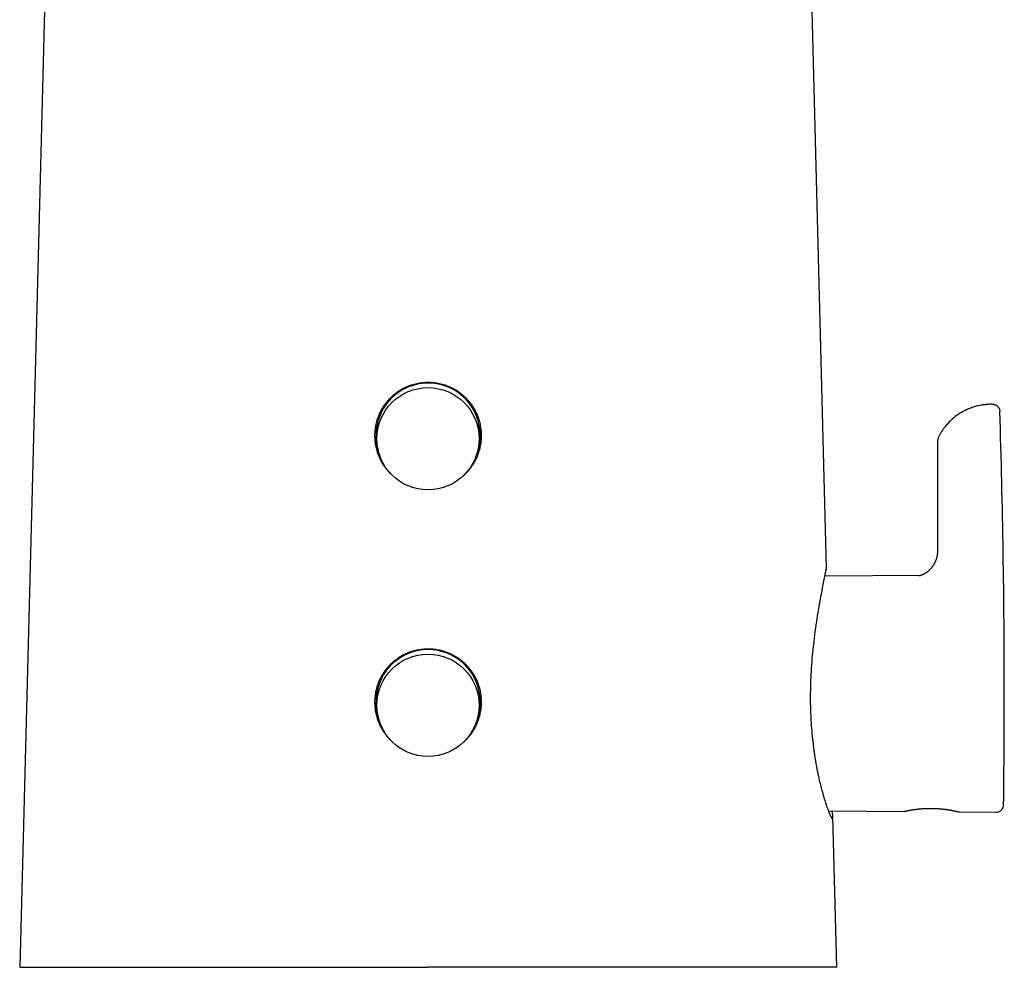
# Model space of a CAD drawing. Header units: millimetres. Extents: x 8 to 571, y 12 to 391.
# Tile 21 of 47: x 266 to 332, y 264 to 328. Entities that reach past the tile are written whole.
import ezdxf

# ---------------------------------------------------------------- set-up
doc = ezdxf.new("R2010")
doc.units = ezdxf.units.MM

msp = doc.modelspace()

# ---------------------------------------------------------------- linework, layer by layer
at = {"color": 7, "linetype": 'Continuous', "lineweight": 30}
for p, q in [((269.128, 390.498), (265.853, 263.872)), ((317.578, 390.498), (320.159, 290.713)), ((289.935, 298.935), (289.99, 298.695)), ((296.716, 298.695), (296.771, 298.935)), ((327.656, 291.911), (327.656, 291.913)), ((326.54, 290.262), (320.049, 290.205)), ((289.935, 280.991), (289.99, 280.751)), ((296.716, 280.751), (296.771, 280.991)), ((320.302, 274.414), (325.399, 274.37)), ((320.591, 274.025), (320.853, 263.872)), ((325.399, 274.37), (325.399, 274.37)), ((329.106, 274.337), (331.602, 274.315))]:
    msp.add_line(p, q, dxfattribs=at)
at = {"color": 7, "linetype": 'Continuous', "lineweight": 30, "flags": 128}
msp.add_lwpolyline([(320.158, 290.714), (320.158, 290.715), (320.155, 290.706), (320.15, 290.687), (320.143, 290.658), (320.135, 290.619), (320.124, 290.569), (320.11, 290.502), (320.094, 290.423), (320.075, 290.33), (320.067, 290.291), (320.058, 290.249), (320.049, 290.206), (320.04, 290.16), (320.031, 290.113), (320.021, 290.064), (320.002, 289.972), (319.983, 289.872), (319.961, 289.764), (319.938, 289.648), (319.917, 289.539), (319.895, 289.424), (319.891, 289.401), (319.886, 289.377), (319.881, 289.353), (319.877, 289.329), (319.872, 289.304), (319.867, 289.28), (319.863, 289.255), (319.858, 289.229), (319.835, 289.11), (319.811, 288.98), (319.784, 288.837), (319.756, 288.68), (319.729, 288.532), (319.701, 288.372), (319.694, 288.334), (319.688, 288.296), (319.681, 288.258), (319.674, 288.218), (319.667, 288.178), (319.66, 288.138), (319.653, 288.097), (319.623, 287.918), (319.593, 287.735), (319.563, 287.547), (319.532, 287.353), (319.505, 287.177), (319.478, 287), (319.472, 286.953), (319.465, 286.906), (319.458, 286.859), (319.451, 286.811), (319.444, 286.764), (319.438, 286.717), (319.405, 286.482), (319.375, 286.251), (319.346, 286.025), (319.32, 285.805), (319.298, 285.616), (319.278, 285.431), (319.273, 285.39), (319.269, 285.35), (319.265, 285.31), (319.261, 285.27), (319.257, 285.23), (319.253, 285.191), (319.249, 285.152), (319.225, 284.907), (319.203, 284.664), (319.184, 284.422), (319.166, 284.183), (319.158, 284.077), (319.151, 283.971), (319.145, 283.866), (319.138, 283.761), (319.133, 283.657), (319.127, 283.554), (319.122, 283.451), (319.109, 283.156), (319.1, 282.862), (319.093, 282.569), (319.089, 282.279), (319.088, 281.991), (319.09, 281.705), (319.096, 281.382), (319.105, 281.059), (319.119, 280.736), (319.125, 280.61), (319.132, 280.484), (319.14, 280.358), (319.148, 280.233), (319.156, 280.107), (319.166, 279.983), (319.191, 279.683), (319.219, 279.381), (319.252, 279.078), (319.275, 278.878), (319.301, 278.678), (319.307, 278.625), (319.314, 278.573), (319.322, 278.521), (319.329, 278.469), (319.336, 278.416), (319.344, 278.364), (319.372, 278.172), (319.402, 277.976), (319.435, 277.777), (319.47, 277.575), (319.503, 277.396), (319.537, 277.215), (319.569, 277.055), (319.572, 277.039), (319.576, 277.023), (319.579, 277.008), (319.582, 276.992), (319.585, 276.976), (319.588, 276.96), (319.592, 276.945), (319.595, 276.929), (319.607, 276.871), (319.621, 276.806), (319.637, 276.733), (319.655, 276.653), (319.674, 276.565), (319.696, 276.471), (319.72, 276.37), (319.746, 276.26), (319.774, 276.145), (319.804, 276.024), (319.815, 275.983), (319.826, 275.94), (319.837, 275.898), (319.848, 275.854), (319.86, 275.811), (319.871, 275.767), (319.883, 275.723), (319.923, 275.579), (319.961, 275.447), (319.996, 275.325), (320.03, 275.214), (320.061, 275.112), (320.093, 275.011), (320.123, 274.92), (320.147, 274.847), (320.15, 274.838), (320.153, 274.83), (320.156, 274.821), (320.159, 274.812), (320.162, 274.804), (320.164, 274.795), (320.203, 274.683), (320.24, 274.581), (320.274, 274.487), (320.307, 274.402), (320.319, 274.371), (320.331, 274.341), (320.342, 274.313), (320.354, 274.286), (320.365, 274.259), (320.375, 274.234), (320.385, 274.211), (320.395, 274.188), (320.428, 274.117), (320.457, 274.057), (320.484, 274.009), (320.507, 273.97), (320.528, 273.942), (320.545, 273.924), (320.56, 273.916), (320.572, 273.917), (320.581, 273.929), (320.587, 273.951), (320.59, 273.983), (320.591, 274.025), (320.591, 274.025)], dxfattribs=at)
at = {"color": 7, "linetype": 'Continuous', "lineweight": 30}
for centre in [(293.346, 299.458), (293.346, 281.514)]:
    msp.add_circle(centre, 3.442, dxfattribs=at)
for centre, radius, start, end in [((293.354, 299.704), 3.504, 0.11289, 192.66199), ((-267.847, 282.311), 600, 0, 1.813482), ((293.333, 299.849), 3.58, 181.58989, 205.62632), ((293.373, 299.849), 3.58, 334.37384, 358.37128), ((293.374, 299.711), 3.484, 347.1471, 359.99955), ((293.354, 281.759), 3.504, 0.11289, 192.66199), ((293.353, 287.496), 2.207, 266.58484, 273.51945), ((293.333, 281.904), 3.58, 181.59485, 205.62632), ((293.373, 281.904), 3.58, 334.37384, 358.36664), ((-267.847, 282.311), 600, 359.283645, 0), ((293.374, 281.766), 3.484, 347.1471, 359.99955), ((331.606, 274.815), 0.5, 269.5, 359.28364)]:
    msp.add_arc(centre, radius, start, end, dxfattribs=at)
for points, knots in [([(293.353, 303.241), (293.29, 303.24), (293.164, 303.239), (292.973, 303.223), (292.779, 303.198), (292.593, 303.163), (292.413, 303.12), (292.284, 303.082), (292.198, 303.054), (292.153, 303.038), (292.108, 303.022), (292.063, 303.006), (292.019, 302.988), (291.947, 302.96), (291.847, 302.917), (291.72, 302.856), (291.62, 302.803), (291.547, 302.762), (291.502, 302.736), (291.457, 302.709), (291.412, 302.681), (291.371, 302.655), (291.335, 302.631), (291.295, 302.604), (291.245, 302.569), (291.183, 302.524), (291.116, 302.472), (291.044, 302.414), (290.968, 302.35), (290.888, 302.278), (290.808, 302.201), (290.73, 302.122), (290.659, 302.044), (290.594, 301.97), (290.536, 301.899), (290.489, 301.84), (290.453, 301.791), (290.424, 301.752), (290.398, 301.715), (290.372, 301.677), (290.343, 301.635), (290.3, 301.569), (290.247, 301.483), (290.189, 301.38), (290.146, 301.298), (290.116, 301.238), (290.097, 301.199), (290.079, 301.16), (290.061, 301.121), (290.044, 301.083), (290.01, 301.001), (289.96, 300.875), (289.904, 300.702), (289.856, 300.529), (289.818, 300.356), (289.789, 300.184), (289.768, 300.013), (289.756, 299.843), (289.752, 299.668), (289.756, 299.486), (289.771, 299.295), (289.797, 299.102), (289.832, 298.916), (289.876, 298.737), (289.914, 298.608), (289.942, 298.521), (289.958, 298.476), (289.974, 298.432), (289.991, 298.387), (290.008, 298.342), (290.037, 298.27), (290.081, 298.17), (290.143, 298.042), (290.197, 297.941), (290.238, 297.868), (290.265, 297.823), (290.292, 297.777), (290.321, 297.732), (290.348, 297.69), (290.372, 297.654), (290.402, 297.611), (290.442, 297.553), (290.497, 297.479), (290.561, 297.398), (290.634, 297.311), (290.716, 297.219), (290.801, 297.13), (290.886, 297.048), (290.949, 296.989), (290.985, 296.958), (290.995, 296.95)], [0, 0, 0, 0, 0.021548, 0.043455, 0.065725, 0.088357, 0.108574, 0.129074, 0.13449, 0.139926, 0.145381, 0.150856, 0.15635, 0.161863, 0.17739, 0.193621, 0.210555, 0.216417, 0.222358, 0.228378, 0.234479, 0.24066, 0.245225, 0.249325, 0.257324, 0.266193, 0.275933, 0.286543, 0.298024, 0.310374, 0.323596, 0.336561, 0.348712, 0.360047, 0.370566, 0.380271, 0.386183, 0.391746, 0.39696, 0.401824, 0.407653, 0.414849, 0.428919, 0.442562, 0.455778, 0.460854, 0.465863, 0.470807, 0.475685, 0.480497, 0.485243, 0.50641, 0.5273, 0.547915, 0.568253, 0.588317, 0.608107, 0.627624, 0.646869, 0.668417, 0.690319, 0.712576, 0.73519, 0.755386, 0.775859, 0.781268, 0.786695, 0.792142, 0.797608, 0.803093, 0.808597, 0.824201, 0.840513, 0.857533, 0.863425, 0.869396, 0.875448, 0.881581, 0.887794, 0.89238, 0.896491, 0.905917, 0.916507, 0.928259, 0.941175, 0.955255, 0.970498, 0.983522, 0.995716, 1, 1, 1, 1]), ([(295.719, 296.956), (295.726, 296.962), (295.759, 296.99), (295.819, 297.046), (295.899, 297.124), (295.977, 297.205), (296.049, 297.284), (296.114, 297.36), (296.172, 297.432), (296.219, 297.492), (296.255, 297.541), (296.283, 297.58), (296.309, 297.617), (296.335, 297.655), (296.364, 297.698), (296.407, 297.764), (296.459, 297.852), (296.518, 297.956), (296.561, 298.038), (296.591, 298.099), (296.61, 298.139), (296.628, 298.178), (296.646, 298.217), (296.662, 298.255), (296.697, 298.338), (296.746, 298.465), (296.803, 298.639), (296.85, 298.813), (296.889, 298.987), (296.918, 299.16), (296.938, 299.331), (296.95, 299.501), (296.955, 299.676), (296.95, 299.859), (296.935, 300.049), (296.909, 300.242), (296.874, 300.427), (296.831, 300.605), (296.792, 300.733), (296.764, 300.819), (296.748, 300.864), (296.732, 300.908), (296.716, 300.952), (296.698, 300.997), (296.669, 301.068), (296.625, 301.167), (296.563, 301.295), (296.508, 301.397), (296.464, 301.474), (296.432, 301.526), (296.4, 301.579), (296.368, 301.628), (296.339, 301.671), (296.308, 301.717), (296.271, 301.768), (296.225, 301.83), (296.173, 301.897), (296.114, 301.968), (296.05, 302.042), (295.978, 302.12), (295.901, 302.199), (295.82, 302.276), (295.741, 302.348), (295.665, 302.412), (295.594, 302.47), (295.534, 302.516), (295.485, 302.552), (295.446, 302.58), (295.409, 302.605), (295.372, 302.631), (295.329, 302.659), (295.262, 302.701), (295.175, 302.754), (295.071, 302.812), (294.989, 302.854), (294.928, 302.884), (294.888, 302.902), (294.849, 302.92), (294.81, 302.938), (294.772, 302.954), (294.689, 302.989), (294.561, 303.037), (294.387, 303.093), (294.213, 303.14), (294.038, 303.178), (293.865, 303.207), (293.693, 303.227), (293.522, 303.239), (293.409, 303.241), (293.353, 303.241)], [0, 0, 0, 0, 0.002794, 0.015059, 0.028157, 0.041274, 0.053536, 0.064942, 0.075493, 0.085188, 0.091072, 0.09659, 0.101741, 0.106525, 0.112316, 0.119533, 0.133637, 0.147304, 0.160534, 0.165611, 0.170621, 0.175564, 0.180439, 0.185246, 0.189986, 0.211215, 0.232157, 0.252811, 0.273178, 0.293259, 0.313055, 0.332566, 0.351794, 0.373408, 0.395363, 0.41766, 0.4403, 0.460508, 0.480984, 0.486391, 0.491817, 0.497261, 0.502723, 0.508204, 0.513703, 0.529356, 0.545702, 0.56274, 0.569623, 0.576614, 0.583711, 0.590915, 0.596966, 0.601827, 0.609943, 0.618875, 0.628624, 0.63919, 0.650573, 0.662772, 0.675788, 0.688966, 0.701275, 0.712714, 0.723283, 0.732983, 0.738863, 0.744369, 0.749503, 0.754264, 0.760046, 0.767274, 0.781402, 0.795089, 0.808336, 0.81342, 0.818436, 0.823385, 0.828265, 0.833078, 0.837822, 0.859113, 0.880112, 0.900818, 0.921234, 0.941359, 0.961194, 0.980741, 1, 1, 1, 1]), ([(331.336, 301.782), (331.295, 301.781), (331.214, 301.778), (331.09, 301.774), (330.963, 301.765), (330.833, 301.752), (330.702, 301.735), (330.564, 301.712), (330.42, 301.683), (330.271, 301.646), (330.121, 301.604), (329.972, 301.555), (329.823, 301.499), (329.677, 301.438), (329.531, 301.37), (329.389, 301.297), (329.249, 301.218), (329.114, 301.134), (328.982, 301.044), (328.855, 300.95), (328.732, 300.852), (328.614, 300.75), (328.502, 300.645), (328.396, 300.537), (328.295, 300.428), (328.205, 300.322), (328.124, 300.22), (328.052, 300.124), (327.985, 300.028), (327.922, 299.932), (327.863, 299.838), (327.809, 299.744), (327.763, 299.662), (327.729, 299.588), (327.705, 299.525), (327.686, 299.462), (327.672, 299.4), (327.661, 299.334), (327.654, 299.264), (327.652, 299.204), (327.654, 299.169), (327.655, 299.159)], [0, 0, 0, 0, 0.024615, 0.050057, 0.076157, 0.102825, 0.130009, 0.157658, 0.188671, 0.220131, 0.251986, 0.28417, 0.316612, 0.349246, 0.382007, 0.414829, 0.447649, 0.480406, 0.513027, 0.545451, 0.577618, 0.609467, 0.640931, 0.671942, 0.70243, 0.732322, 0.757427, 0.782019, 0.806061, 0.829512, 0.852329, 0.874465, 0.895853, 0.910222, 0.9241, 0.937535, 0.950563, 0.963207, 0.978538, 0.993431, 1, 1, 1, 1]), ([(327.654, 299.159), (327.654, 299.158), (327.654, 299.157), (327.654, 299.153), (327.655, 299.147), (327.655, 299.139), (327.655, 299.131), (327.655, 299.123), (327.656, 299.115), (327.656, 299.107), (327.656, 299.1), (327.656, 299.095), (327.656, 299.091), (327.656, 299.087), (327.657, 299.084), (327.657, 299.08), (327.657, 299.075), (327.657, 299.068), (327.657, 299.056), (327.658, 299.041), (327.658, 299.022), (327.658, 299.003), (327.659, 298.983), (327.659, 298.963), (327.66, 298.943), (327.66, 298.925), (327.66, 298.909), (327.66, 298.894), (327.661, 298.879), (327.661, 298.864), (327.661, 298.847), (327.661, 298.83), (327.661, 298.813), (327.662, 298.797), (327.662, 298.781), (327.662, 298.763), (327.662, 298.746), (327.662, 298.729), (327.662, 298.714), (327.662, 298.701), (327.662, 298.686), (327.662, 298.67), (327.662, 298.651), (327.663, 298.623), (327.663, 298.588), (327.663, 298.544), (327.663, 298.498), (327.663, 298.459), (327.663, 298.429), (327.663, 298.408), (327.663, 298.387), (327.663, 298.367), (327.663, 298.35), (327.663, 298.336), (327.663, 298.326), (327.662, 298.318), (327.662, 298.314), (327.662, 298.311), (327.662, 298.31), (327.662, 298.31), (327.662, 298.309), (327.662, 298.309), (327.662, 298.309), (327.662, 298.309), (327.662, 298.308), (327.662, 298.308), (327.662, 298.306), (327.662, 298.302), (327.662, 298.294), (327.662, 298.281), (327.662, 298.262), (327.662, 298.239), (327.662, 298.214), (327.662, 298.191), (327.662, 298.173), (327.662, 298.16), (327.662, 298.149), (327.662, 298.137), (327.662, 298.123), (327.662, 298.105), (327.661, 298.083), (327.661, 298.054), (327.661, 298.02), (327.661, 297.983), (327.661, 297.944), (327.66, 297.905), (327.66, 297.867), (327.66, 297.831), (327.66, 297.796), (327.659, 297.762), (327.659, 297.729), (327.659, 297.698), (327.659, 297.67), (327.659, 297.645), (327.658, 297.624), (327.658, 297.603), (327.658, 297.582), (327.658, 297.558), (327.658, 297.519), (327.657, 297.466), (327.657, 297.399), (327.657, 297.333), (327.656, 297.267), (327.656, 297.202), (327.655, 297.137), (327.655, 297.067), (327.655, 296.992), (327.654, 296.914), (327.654, 296.841), (327.654, 296.771), (327.654, 296.705), (327.653, 296.643), (327.653, 296.593), (327.653, 296.55), (327.653, 296.513), (327.653, 296.47), (327.653, 296.419), (327.653, 296.36), (327.653, 296.292), (327.653, 296.219), (327.653, 296.141), (327.653, 296.06), (327.653, 295.969), (327.653, 295.867), (327.654, 295.751), (327.654, 295.629), (327.654, 295.5), (327.654, 295.364), (327.654, 295.222), (327.654, 295.074), (327.654, 294.919), (327.654, 294.753), (327.654, 294.575), (327.654, 294.385), (327.654, 294.187), (327.654, 293.981), (327.655, 293.766), (327.655, 293.548), (327.655, 293.327), (327.655, 293.103), (327.655, 292.872), (327.655, 292.634), (327.655, 292.388), (327.655, 292.147), (327.655, 291.987), (327.655, 291.912)], [0, 0, 0, 0, 0.010649, 0.020504, 0.029559, 0.037807, 0.045244, 0.051754, 0.057474, 0.062402, 0.066537, 0.069272, 0.071498, 0.073215, 0.074473, 0.075924, 0.078419, 0.081587, 0.085426, 0.092716, 0.099347, 0.105386, 0.111769, 0.118726, 0.124363, 0.129377, 0.133712, 0.13758, 0.141337, 0.144918, 0.149118, 0.153368, 0.157246, 0.160761, 0.16428, 0.168008, 0.171927, 0.175261, 0.178272, 0.180963, 0.18352, 0.186625, 0.190339, 0.194435, 0.202157, 0.20971, 0.217609, 0.225781, 0.229108, 0.23249, 0.235948, 0.23948, 0.242635, 0.244754, 0.24641, 0.247606, 0.248203, 0.248407, 0.248551, 0.248603, 0.248643, 0.24866, 0.248709, 0.248728, 0.248748, 0.248801, 0.248959, 0.249508, 0.250379, 0.252331, 0.255038, 0.258497, 0.262701, 0.265896, 0.26845, 0.270367, 0.271649, 0.273227, 0.275254, 0.277764, 0.280752, 0.284931, 0.289777, 0.294944, 0.300133, 0.305343, 0.310592, 0.315125, 0.319689, 0.32422, 0.328473, 0.332426, 0.336059, 0.339142, 0.341815, 0.344182, 0.346877, 0.349905, 0.353264, 0.361345, 0.369527, 0.377587, 0.38552, 0.393324, 0.400993, 0.40843, 0.41812, 0.427194, 0.43566, 0.443527, 0.451256, 0.458334, 0.464813, 0.468636, 0.472951, 0.47781, 0.483218, 0.490356, 0.4982, 0.506651, 0.515549, 0.52474, 0.534445, 0.546835, 0.560036, 0.574049, 0.588874, 0.604512, 0.620662, 0.637597, 0.655317, 0.673823, 0.694689, 0.716473, 0.739175, 0.762795, 0.787334, 0.812792, 0.837639, 0.863304, 0.889788, 0.917091, 0.945215, 0.974159, 1, 1, 1, 1]), ([(327.655, 291.912), (327.655, 291.897), (327.655, 291.863), (327.652, 291.809), (327.648, 291.752), (327.642, 291.695), (327.634, 291.638), (327.625, 291.582), (327.613, 291.525), (327.6, 291.469), (327.585, 291.413), (327.568, 291.358), (327.55, 291.304), (327.53, 291.25), (327.508, 291.197), (327.485, 291.146), (327.46, 291.095), (327.434, 291.045), (327.406, 290.996), (327.377, 290.948), (327.347, 290.902), (327.315, 290.857), (327.283, 290.813), (327.25, 290.771), (327.215, 290.73), (327.18, 290.691), (327.145, 290.654), (327.109, 290.618), (327.072, 290.584), (327.035, 290.551), (326.998, 290.519), (326.96, 290.49), (326.923, 290.462), (326.887, 290.437), (326.851, 290.413), (326.816, 290.392), (326.782, 290.372), (326.75, 290.354), (326.719, 290.337), (326.689, 290.323), (326.662, 290.31), (326.635, 290.298), (326.611, 290.288), (326.588, 290.279), (326.567, 290.271), (326.548, 290.264), (326.53, 290.258), (326.514, 290.253), (326.5, 290.249), (326.487, 290.245), (326.476, 290.242), (326.467, 290.24), (326.46, 290.238), (326.454, 290.237), (326.45, 290.236), (326.447, 290.235), (326.447, 290.235), (326.446, 290.235)], [0, 0, 0, 0, 0.017497, 0.03933, 0.061196, 0.083079, 0.104965, 0.126845, 0.148708, 0.170549, 0.192361, 0.214138, 0.235875, 0.257568, 0.27921, 0.300798, 0.322325, 0.343787, 0.365177, 0.386487, 0.407707, 0.428828, 0.449837, 0.470718, 0.491455, 0.512028, 0.532414, 0.552588, 0.572554, 0.592771, 0.612762, 0.632437, 0.651759, 0.670693, 0.689203, 0.707261, 0.724842, 0.74193, 0.75852, 0.774613, 0.790219, 0.805357, 0.82005, 0.83433, 0.848231, 0.86179, 0.875047, 0.888043, 0.900822, 0.913425, 0.925895, 0.938276, 0.95061, 0.962939, 0.975297, 0.98772, 1, 1, 1, 1]), ([(320.159, 290.713), (320.159, 290.711), (320.159, 290.706), (320.156, 290.69), (320.151, 290.668), (320.145, 290.642), (320.139, 290.615), (320.133, 290.589), (320.126, 290.561), (320.119, 290.531), (320.11, 290.494), (320.103, 290.464), (320.099, 290.447)], [0, 0, 0, 0, 0.123019, 0.246904, 0.371663, 0.497302, 0.576732, 0.656515, 0.736652, 0.815882, 0.891213, 1, 1, 1, 1]), ([(326.393, 290.244), (326.404, 290.244), (326.425, 290.246), (326.461, 290.248), (326.49, 290.251), (326.508, 290.252), (326.512, 290.252)], [0, 0, 0, 0, 0.240428, 0.481511, 0.855335, 1, 1, 1, 1]), ([(326.393, 290.244), (326.42, 290.242), (326.448, 290.241), (326.477, 290.243), (326.479, 290.243)], [0, 0, 0, 0, 0.920534, 1, 1, 1, 1]), ([(293.353, 285.297), (293.29, 285.296), (293.164, 285.294), (292.973, 285.279), (292.78, 285.253), (292.593, 285.219), (292.414, 285.175), (292.285, 285.138), (292.198, 285.109), (292.153, 285.094), (292.108, 285.078), (292.063, 285.061), (292.019, 285.044), (291.947, 285.015), (291.847, 284.972), (291.72, 284.911), (291.617, 284.857), (291.539, 284.813), (291.487, 284.782), (291.435, 284.75), (291.385, 284.719), (291.342, 284.691), (291.297, 284.66), (291.245, 284.624), (291.183, 284.579), (291.115, 284.527), (291.044, 284.469), (290.968, 284.405), (290.888, 284.333), (290.808, 284.256), (290.73, 284.177), (290.658, 284.099), (290.594, 284.025), (290.536, 283.954), (290.489, 283.895), (290.452, 283.846), (290.424, 283.807), (290.398, 283.77), (290.372, 283.732), (290.343, 283.69), (290.3, 283.624), (290.247, 283.538), (290.189, 283.435), (290.146, 283.353), (290.116, 283.293), (290.097, 283.254), (290.078, 283.215), (290.061, 283.176), (290.044, 283.138), (290.009, 283.056), (289.96, 282.93), (289.904, 282.757), (289.856, 282.584), (289.818, 282.411), (289.789, 282.239), (289.768, 282.068), (289.756, 281.898), (289.752, 281.723), (289.756, 281.541), (289.771, 281.35), (289.797, 281.157), (289.832, 280.971), (289.876, 280.792), (289.914, 280.663), (289.942, 280.577), (289.958, 280.532), (289.974, 280.487), (289.991, 280.442), (290.008, 280.397), (290.037, 280.326), (290.081, 280.226), (290.143, 280.097), (290.197, 279.996), (290.238, 279.923), (290.265, 279.878), (290.292, 279.833), (290.321, 279.787), (290.348, 279.746), (290.372, 279.71), (290.399, 279.67), (290.434, 279.62), (290.48, 279.558), (290.532, 279.49), (290.59, 279.418), (290.655, 279.342), (290.727, 279.262), (290.805, 279.181), (290.885, 279.104), (290.949, 279.044), (290.986, 279.012), (290.997, 279.003)], [0, 0, 0, 0, 0.02152, 0.043406, 0.065661, 0.088285, 0.108502, 0.129005, 0.134423, 0.139861, 0.145319, 0.150796, 0.156294, 0.161811, 0.177338, 0.193566, 0.210494, 0.217337, 0.224288, 0.231347, 0.238514, 0.2445, 0.249274, 0.257295, 0.266175, 0.275917, 0.286519, 0.297982, 0.310306, 0.32349, 0.336483, 0.348651, 0.359995, 0.370516, 0.380212, 0.386115, 0.391665, 0.396861, 0.401704, 0.407523, 0.414721, 0.428794, 0.442437, 0.455648, 0.46072, 0.465726, 0.470666, 0.475539, 0.480346, 0.485086, 0.506251, 0.527139, 0.547748, 0.568081, 0.588138, 0.60792, 0.627427, 0.64666, 0.668192, 0.690081, 0.712328, 0.734934, 0.755125, 0.775596, 0.781005, 0.786432, 0.791879, 0.797345, 0.80283, 0.808334, 0.823917, 0.840216, 0.857232, 0.863124, 0.869097, 0.875151, 0.881287, 0.887504, 0.892068, 0.896149, 0.904114, 0.91295, 0.922656, 0.933233, 0.944679, 0.956995, 0.970181, 0.983151, 0.995307, 1, 1, 1, 1]), ([(292.937, 285.235), (292.916, 285.239), (292.881, 285.245), (292.846, 285.255), (292.831, 285.258)], [0, 0, 0, 0, 0.5829175, 1, 1, 1, 1]), ([(295.718, 279.01), (295.725, 279.016), (295.759, 279.045), (295.819, 279.102), (295.9, 279.18), (295.977, 279.26), (296.05, 279.34), (296.115, 279.416), (296.173, 279.488), (296.219, 279.548), (296.256, 279.597), (296.284, 279.636), (296.31, 279.673), (296.335, 279.71), (296.364, 279.753), (296.407, 279.82), (296.46, 279.907), (296.518, 280.011), (296.561, 280.094), (296.591, 280.154), (296.61, 280.194), (296.628, 280.233), (296.646, 280.272), (296.662, 280.31), (296.697, 280.393), (296.746, 280.521), (296.803, 280.694), (296.851, 280.868), (296.889, 281.042), (296.918, 281.215), (296.938, 281.386), (296.95, 281.556), (296.955, 281.731), (296.95, 281.914), (296.935, 282.104), (296.909, 282.296), (296.874, 282.482), (296.831, 282.66), (296.792, 282.788), (296.764, 282.874), (296.748, 282.919), (296.732, 282.963), (296.716, 283.007), (296.698, 283.052), (296.669, 283.123), (296.625, 283.222), (296.563, 283.35), (296.508, 283.452), (296.464, 283.529), (296.433, 283.581), (296.4, 283.634), (296.368, 283.683), (296.339, 283.726), (296.308, 283.772), (296.271, 283.823), (296.225, 283.885), (296.173, 283.952), (296.115, 284.022), (296.05, 284.097), (295.978, 284.175), (295.901, 284.254), (295.82, 284.331), (295.741, 284.403), (295.666, 284.467), (295.594, 284.525), (295.534, 284.571), (295.485, 284.607), (295.446, 284.635), (295.409, 284.66), (295.372, 284.686), (295.329, 284.714), (295.262, 284.757), (295.175, 284.809), (295.071, 284.867), (294.989, 284.909), (294.928, 284.939), (294.888, 284.958), (294.849, 284.976), (294.81, 284.993), (294.772, 285.01), (294.689, 285.044), (294.561, 285.093), (294.387, 285.149), (294.212, 285.196), (294.038, 285.234), (293.865, 285.262), (293.693, 285.282), (293.522, 285.295), (293.409, 285.296), (293.353, 285.297)], [0, 0, 0, 0, 0.003142, 0.01537, 0.028414, 0.041583, 0.05388, 0.065307, 0.075862, 0.085547, 0.091416, 0.096911, 0.102033, 0.106782, 0.112554, 0.119775, 0.133887, 0.147555, 0.160779, 0.165854, 0.17086, 0.175798, 0.180667, 0.185468, 0.190201, 0.211432, 0.232374, 0.253025, 0.273388, 0.293463, 0.313251, 0.332752, 0.351967, 0.373569, 0.395514, 0.417803, 0.440437, 0.460641, 0.481114, 0.486521, 0.491946, 0.49739, 0.502852, 0.508333, 0.513832, 0.529469, 0.545804, 0.562838, 0.569722, 0.576714, 0.583814, 0.591021, 0.597064, 0.601904, 0.609995, 0.618911, 0.628653, 0.63922, 0.650612, 0.662829, 0.675872, 0.689014, 0.701297, 0.712719, 0.723281, 0.732984, 0.73887, 0.744388, 0.749537, 0.754317, 0.760109, 0.767333, 0.781453, 0.795135, 0.808379, 0.813463, 0.818478, 0.823426, 0.828307, 0.83312, 0.837865, 0.859169, 0.880176, 0.900885, 0.921298, 0.941415, 0.961237, 0.980765, 1, 1, 1, 1]), ([(293.877, 285.259), (293.866, 285.256), (293.83, 285.246), (293.794, 285.24), (293.768, 285.235)], [0, 0, 0, 0, 0.310486, 1, 1, 1, 1]), ([(325.399, 274.37), (325.399, 274.37), (325.402, 274.37), (325.406, 274.37), (325.41, 274.37), (325.414, 274.371), (325.416, 274.371), (325.418, 274.371), (325.419, 274.372), (325.42, 274.372), (325.421, 274.372), (325.422, 274.372), (325.423, 274.372), (325.427, 274.373), (325.432, 274.374), (325.44, 274.376), (325.449, 274.378), (325.46, 274.381), (325.472, 274.384), (325.487, 274.387), (325.503, 274.39), (325.521, 274.394), (325.54, 274.398), (325.561, 274.403), (325.584, 274.407), (325.608, 274.412), (325.634, 274.418), (325.661, 274.423), (325.69, 274.429), (325.721, 274.435), (325.753, 274.441), (325.787, 274.447), (325.822, 274.453), (325.859, 274.46), (325.897, 274.466), (325.936, 274.473), (325.976, 274.479), (326.018, 274.486), (326.061, 274.492), (326.105, 274.498), (326.151, 274.505), (326.197, 274.511), (326.245, 274.517), (326.293, 274.523), (326.342, 274.528), (326.392, 274.534), (326.443, 274.539), (326.494, 274.544), (326.547, 274.548), (326.6, 274.553), (326.653, 274.556), (326.707, 274.56), (326.762, 274.563), (326.817, 274.566), (326.872, 274.569), (326.927, 274.571), (326.983, 274.572), (327.039, 274.574), (327.095, 274.575), (327.152, 274.575), (327.208, 274.575), (327.265, 274.575), (327.321, 274.574), (327.378, 274.573), (327.434, 274.571), (327.49, 274.569), (327.546, 274.567), (327.601, 274.564), (327.657, 274.56), (327.712, 274.557), (327.766, 274.553), (327.821, 274.548), (327.874, 274.544), (327.927, 274.539), (327.98, 274.533), (328.032, 274.528), (328.083, 274.522), (328.134, 274.516), (328.183, 274.509), (328.232, 274.503), (328.28, 274.496), (328.327, 274.489), (328.373, 274.482), (328.418, 274.475), (328.461, 274.468), (328.504, 274.461), (328.545, 274.454), (328.585, 274.446), (328.624, 274.439), (328.661, 274.432), (328.697, 274.425), (328.732, 274.418), (328.765, 274.412), (328.797, 274.405), (328.827, 274.399), (328.855, 274.393), (328.882, 274.387), (328.908, 274.381), (328.931, 274.376), (328.953, 274.371), (328.974, 274.366), (328.992, 274.362), (329.009, 274.358), (329.025, 274.354), (329.038, 274.351), (329.05, 274.348), (329.06, 274.346), (329.068, 274.344), (329.075, 274.342), (329.079, 274.341), (329.082, 274.341), (329.082, 274.34), (329.082, 274.34), (329.082, 274.34)], [0, 0, 0, 0, 0.000173, 0.001307, 0.002149, 0.002758, 0.003296, 0.003845, 0.004621, 0.005739, 0.007528, 0.010646, 0.017133, 0.026837, 0.037207, 0.047162, 0.057386, 0.067489, 0.077551, 0.087608, 0.097669, 0.107737, 0.117808, 0.127875, 0.137929, 0.147962, 0.157965, 0.167928, 0.177914, 0.187945, 0.198043, 0.208175, 0.218301, 0.228376, 0.23838, 0.248426, 0.258511, 0.26858, 0.278646, 0.288723, 0.298809, 0.308887, 0.318915, 0.328923, 0.338911, 0.348883, 0.358839, 0.368781, 0.378712, 0.388634, 0.398549, 0.40846, 0.41837, 0.428228, 0.438049, 0.44784, 0.457617, 0.467394, 0.477184, 0.487006, 0.496773, 0.506565, 0.5164, 0.526246, 0.536059, 0.545809, 0.555528, 0.565341, 0.575152, 0.584973, 0.594817, 0.604699, 0.614629, 0.624491, 0.634428, 0.644402, 0.654389, 0.664356, 0.674289, 0.684255, 0.694288, 0.704362, 0.714453, 0.724525, 0.734552, 0.744576, 0.754659, 0.764733, 0.774815, 0.784913, 0.795045, 0.805166, 0.815236, 0.825358, 0.835498, 0.845611, 0.855662, 0.865632, 0.875697, 0.885728, 0.89575, 0.905777, 0.915826, 0.925906, 0.936023, 0.945932, 0.955831, 0.965715, 0.975574, 0.985379, 0.993783, 0.998741, 1, 1, 1, 1]), ([(326.354, 274.53), (326.363, 274.53), (326.375, 274.532), (326.388, 274.533), (326.392, 274.534)], [0, 0, 0, 0, 0.691673, 1, 1, 1, 1]), ([(320.538, 274.412), (320.539, 274.41), (320.543, 274.39), (320.55, 274.347), (320.561, 274.283), (320.571, 274.219), (320.579, 274.161), (320.585, 274.109), (320.589, 274.063), (320.59, 274.038), (320.591, 274.025)], [0, 0, 0, 0, 0.010274, 0.111754, 0.262004, 0.411355, 0.55982, 0.707408, 0.854131, 1, 1, 1, 1]), ([(329.023, 274.355), (329.027, 274.354), (329.036, 274.352), (329.047, 274.349), (329.058, 274.346), (329.066, 274.344), (329.074, 274.342), (329.079, 274.341), (329.082, 274.34), (329.084, 274.34), (329.085, 274.34), (329.086, 274.34), (329.087, 274.339), (329.089, 274.339), (329.092, 274.338), (329.096, 274.338), (329.101, 274.337), (329.104, 274.337), (329.106, 274.337)], [0, 0, 0, 0, 0.095817, 0.213977, 0.332256, 0.450911, 0.570328, 0.695253, 0.814519, 0.87688, 0.920451, 0.939359, 0.954781, 0.963365, 0.970177, 0.978403, 0.989579, 1, 1, 1, 1]), ([(265.853, 263.872), (265.854, 263.872), (265.855, 263.872), (265.867, 263.872), (265.885, 263.872), (265.91, 263.872), (265.943, 263.872), (265.982, 263.872), (266.028, 263.872), (266.08, 263.872), (266.14, 263.872), (266.207, 263.872), (266.281, 263.872), (266.362, 263.872), (266.45, 263.872), (266.545, 263.872), (266.646, 263.872), (266.754, 263.872), (266.869, 263.872), (266.99, 263.872), (267.117, 263.872), (267.252, 263.872), (267.393, 263.872), (267.54, 263.872), (267.689, 263.872), (267.841, 263.872), (267.993, 263.872), (268.15, 263.872), (268.313, 263.872), (268.481, 263.872), (268.66, 263.872), (268.85, 263.872), (269.052, 263.872), (269.261, 263.872), (269.475, 263.872), (269.696, 263.872), (269.924, 263.872), (270.151, 263.872), (270.378, 263.872), (270.603, 263.872), (270.834, 263.872), (271.07, 263.872), (271.311, 263.872), (271.558, 263.872), (271.81, 263.872), (272.068, 263.872), (272.331, 263.872), (272.599, 263.872), (272.873, 263.872), (273.147, 263.872), (273.42, 263.872), (273.693, 263.872), (273.971, 263.872), (274.254, 263.872), (274.542, 263.872), (274.837, 263.872), (275.138, 263.872), (275.444, 263.872), (275.755, 263.872), (276.071, 263.872), (276.392, 263.872), (276.718, 263.872), (277.055, 263.872), (277.402, 263.872), (277.759, 263.872), (278.122, 263.872), (278.491, 263.872), (278.865, 263.872), (279.245, 263.872), (279.63, 263.872), (280.02, 263.872), (280.416, 263.872), (280.818, 263.872), (281.225, 263.872), (281.607, 263.872), (281.966, 263.872), (282.301, 263.872), (282.643, 263.872), (282.99, 263.872), (283.343, 263.872), (283.713, 263.872), (284.099, 263.872), (284.502, 263.872), (284.911, 263.872), (285.325, 263.872), (285.744, 263.872), (286.167, 263.872), (286.583, 263.872), (286.99, 263.872), (287.388, 263.872), (287.788, 263.872), (288.191, 263.872), (288.596, 263.872), (289.002, 263.872), (289.409, 263.872), (289.816, 263.872), (290.225, 263.872), (290.633, 263.872), (291.041, 263.872), (291.441, 263.872), (291.833, 263.872), (292.215, 263.872), (292.596, 263.872), (292.975, 263.872), (293.227, 263.872), (293.353, 263.872)], [0, 0, 0, 0, 0.010438, 0.020844, 0.03122, 0.041568, 0.051888, 0.062, 0.072089, 0.082156, 0.092203, 0.102436, 0.11265, 0.122848, 0.133031, 0.143199, 0.153355, 0.163499, 0.173633, 0.183758, 0.193876, 0.203988, 0.214096, 0.224201, 0.234304, 0.243566, 0.252828, 0.262093, 0.271361, 0.280633, 0.28991, 0.300038, 0.310176, 0.320324, 0.330483, 0.340656, 0.350844, 0.361048, 0.370417, 0.379803, 0.389205, 0.398624, 0.408063, 0.417522, 0.427003, 0.436506, 0.446032, 0.455583, 0.46516, 0.474763, 0.483843, 0.492949, 0.502081, 0.51124, 0.520428, 0.529759, 0.539122, 0.548517, 0.557945, 0.567406, 0.576902, 0.586434, 0.596002, 0.606065, 0.616171, 0.626321, 0.636516, 0.646756, 0.657044, 0.667378, 0.677761, 0.688194, 0.698678, 0.709214, 0.719803, 0.728187, 0.736683, 0.745287, 0.753992, 0.762792, 0.771683, 0.781477, 0.791364, 0.801335, 0.811384, 0.821503, 0.831683, 0.841917, 0.85134, 0.860796, 0.870279, 0.879784, 0.889305, 0.898835, 0.90837, 0.917902, 0.927427, 0.936938, 0.946429, 0.955895, 0.964791, 0.973655, 0.982481, 0.991264, 1, 1, 1, 1]), ([(320.853, 263.872), (320.852, 263.872), (320.849, 263.872), (320.826, 263.872), (320.79, 263.872), (320.739, 263.872), (320.674, 263.872), (320.596, 263.872), (320.503, 263.872), (320.397, 263.872), (320.278, 263.872), (320.145, 263.872), (319.997, 263.872), (319.836, 263.872), (319.661, 263.872), (319.472, 263.872), (319.27, 263.872), (319.055, 263.872), (318.827, 263.872), (318.586, 263.872), (318.332, 263.872), (318.066, 263.872), (317.789, 263.872), (317.501, 263.872), (317.203, 263.872), (316.891, 263.872), (316.565, 263.872), (316.226, 263.872), (315.876, 263.872), (315.514, 263.872), (315.2, 263.872), (314.939, 263.872), (314.736, 263.872), (314.53, 263.872), (314.321, 263.872), (314.109, 263.872), (313.821, 263.872), (313.453, 263.872), (313.001, 263.872), (312.538, 263.872), (312.064, 263.872), (311.636, 263.872), (311.256, 263.872), (310.929, 263.872), (310.597, 263.872), (310.258, 263.872), (309.909, 263.872), (309.489, 263.872), (309, 263.872), (308.441, 263.872), (307.873, 263.872), (307.319, 263.872), (306.78, 263.872), (306.399, 263.872), (306.155, 263.872), (306.051, 263.872), (305.947, 263.872), (305.843, 263.872), (305.739, 263.872), (305.634, 263.872), (305.53, 263.872), (305.256, 263.872), (304.81, 263.872), (304.188, 263.872), (303.56, 263.872), (302.927, 263.872), (302.344, 263.872), (301.815, 263.872), (301.339, 263.872), (300.957, 263.872), (300.671, 263.872), (300.482, 263.872), (300.292, 263.872), (300.102, 263.872), (299.911, 263.872), (299.589, 263.872), (299.134, 263.872), (298.546, 263.872), (297.956, 263.872), (297.365, 263.872), (296.772, 263.872), (296.188, 263.872), (295.615, 263.872), (295.052, 263.872), (294.487, 263.872), (293.92, 263.872), (293.542, 263.872), (293.353, 263.872)], [0, 0, 0, 0, 0.0147084, 0.0293878, 0.044046, 0.0586908, 0.07333, 0.0877099, 0.1020994, 0.1165059, 0.1306754, 0.1451065, 0.1595237, 0.1739345, 0.1883461, 0.2027661, 0.2172019, 0.2316608, 0.2460729, 0.2604641, 0.2748418, 0.2892134, 0.3035862, 0.3177107, 0.3318504, 0.3460125, 0.3604071, 0.3747868, 0.3891528, 0.4035123, 0.4178727, 0.4253978, 0.4329262, 0.4404591, 0.4479973, 0.4555421, 0.4630944, 0.4782656, 0.4934129, 0.5085449, 0.5236702, 0.5387974, 0.5487074, 0.5586243, 0.5685506, 0.5784885, 0.5886665, 0.5991018, 0.6147322, 0.630344, 0.6459467, 0.6615499, 0.6752885, 0.6890412, 0.6917449, 0.6944494, 0.6971548, 0.6998612, 0.7025685, 0.7052769, 0.7079863, 0.7106969, 0.7264746, 0.7422213, 0.7579467, 0.7736604, 0.7893721, 0.8008985, 0.8124328, 0.8239788, 0.8285188, 0.8330615, 0.837607, 0.8421556, 0.8467075, 0.851263, 0.8651852, 0.8790799, 0.8929537, 0.9068132, 0.9206651, 0.934516, 0.9475805, 0.9606556, 0.9737469, 0.9868598, 1, 1, 1, 1])]:
    msp.add_open_spline(points, degree=3, knots=knots, dxfattribs=at)
msp.add_open_spline([(331.336, 301.782), (331.352, 301.782), (331.385, 301.782), (331.434, 301.777), (331.482, 301.766), (331.529, 301.751), (331.574, 301.732), (331.617, 301.708), (331.658, 301.68), (331.695, 301.648), (331.729, 301.613), (331.76, 301.574), (331.787, 301.533), (331.809, 301.489), (331.827, 301.443), (331.841, 301.396), (331.85, 301.347), (331.852, 301.315), (331.853, 301.298)], degree=3, dxfattribs=at)

doc.saveas('drawing.dxf')
